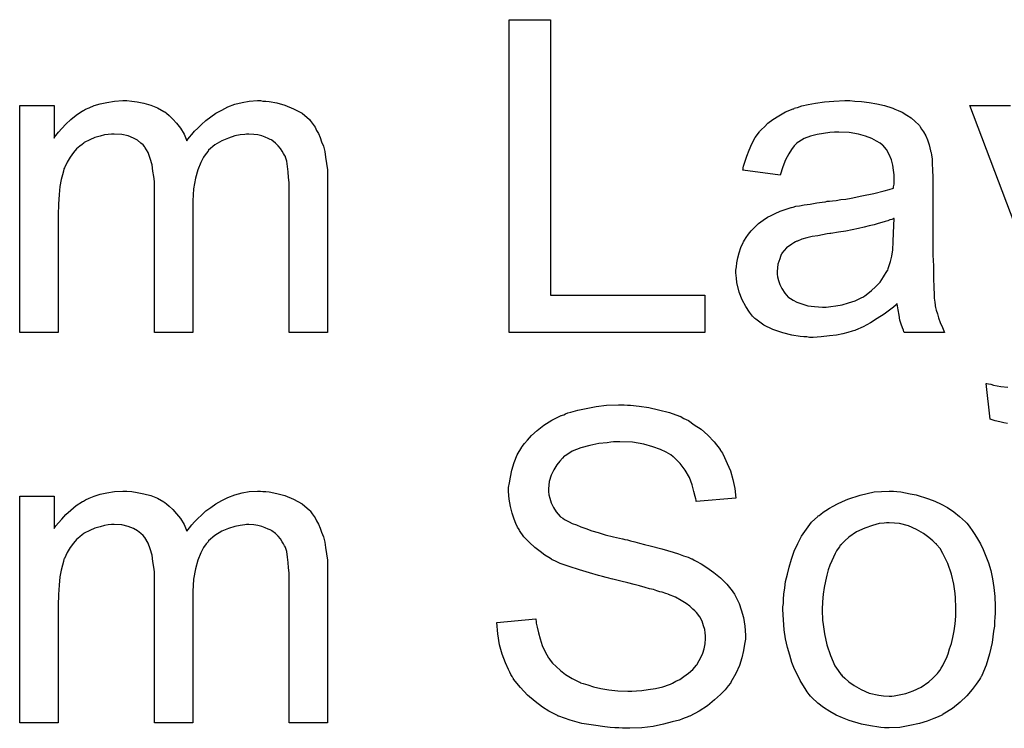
# Model space of a CAD drawing. Extents: x -2 to 8.5, y -2.9 to 5.2.
# Tile 8 of 207: x 0.044 to 0.296, y -1.454 to -1.272. Entities that reach past the tile are written whole.
import ezdxf

# ---------------------------------------------------------------- set-up
doc = ezdxf.new("R2010")
doc.units = 0
doc.layers.add('acc-ni-360-20-out-a_copper_signal_bot', color=5, linetype='CONTINUOUS')
doc.layers.add('acc-ni-360-20-out-a_soldermask_bot', color=1, linetype='CONTINUOUS')

msp = doc.modelspace()

# ---------------------------------------------------------------- linework, layer by layer
at = {"layer": 'acc-ni-360-20-out-a_copper_signal_bot', "color": 5}
for points in [[(0.180206, -1.342638), (0.21966, -1.342638), (0.21966, -1.352125), (0.169562, -1.352125), (0.169562, -1.272061), (0.180206, -1.272061), (0.180206, -1.342638)], [(0.106505, -1.292887), (0.107315, -1.292887), (0.108125, -1.293002), (0.110092, -1.293349), (0.112175, -1.293928), (0.114373, -1.294853), (0.116571, -1.29601), (0.118422, -1.29763), (0.118654, -1.297862), (0.119117, -1.298556), (0.119927, -1.299597), (0.120274, -1.300407), (0.120736, -1.301217), (0.121199, -1.302258), (0.121546, -1.3033), (0.122009, -1.304457), (0.122356, -1.305845), (0.122588, -1.307233), (0.122819, -1.308853), (0.12305, -1.310473), (0.12305, -1.312324), (0.12305, -1.352125), (0.113216, -1.352125), (0.113216, -1.315679), (0.113216, -1.315564), (0.113216, -1.315448), (0.113216, -1.314754), (0.113216, -1.313713), (0.1131, -1.31244), (0.112984, -1.311051), (0.112869, -1.309663), (0.112637, -1.308275), (0.11229, -1.307233), (0.11229, -1.307118), (0.112059, -1.306771), (0.111828, -1.306308), (0.11148, -1.305729), (0.111018, -1.305035), (0.110439, -1.304341), (0.109745, -1.303647), (0.108819, -1.302952), (0.108704, -1.302837), (0.108356, -1.302721), (0.107894, -1.30249), (0.107084, -1.302142), (0.106274, -1.301795), (0.105233, -1.301564), (0.104191, -1.301448), (0.102919, -1.301333), (0.10234, -1.301333), (0.101877, -1.301448), (0.10072, -1.301564), (0.099332, -1.301795), (0.097712, -1.302374), (0.095977, -1.303068), (0.094241, -1.304109), (0.092621, -1.305498), (0.092506, -1.305729), (0.092043, -1.306308), (0.091349, -1.307233), (0.090654, -1.308622), (0.089844, -1.310473), (0.089266, -1.312671), (0.088803, -1.315332), (0.088572, -1.318456), (0.088572, -1.352125), (0.078737, -1.352125), (0.078737, -1.314522), (0.078737, -1.314407), (0.078737, -1.314175), (0.078737, -1.313944), (0.078737, -1.313481), (0.078622, -1.312208), (0.07839, -1.31082), (0.078159, -1.3092), (0.077696, -1.30758), (0.077118, -1.306076), (0.076308, -1.304688), (0.076192, -1.304572), (0.075845, -1.304109), (0.075266, -1.303647), (0.074456, -1.302952), (0.073415, -1.302374), (0.072027, -1.301795), (0.070407, -1.301448), (0.06844, -1.301333), (0.067746, -1.301333), (0.066936, -1.301448), (0.06601, -1.301564), (0.064853, -1.301911), (0.063465, -1.302258), (0.062192, -1.302837), (0.060804, -1.303531), (0.060688, -1.303647), (0.060225, -1.303994), (0.059647, -1.304457), (0.058837, -1.305151), (0.058027, -1.306076), (0.057217, -1.307233), (0.056407, -1.308506), (0.055713, -1.31001), (0.055597, -1.310242), (0.055482, -1.31082), (0.05525, -1.311746), (0.054903, -1.313018), (0.054556, -1.314754), (0.054325, -1.316836), (0.054209, -1.319266), (0.054093, -1.322043), (0.054093, -1.352125), (0.044259, -1.352125), (0.044259, -1.294044), (0.053052, -1.294044), (0.053052, -1.302374), (0.053168, -1.302143), (0.053515, -1.30168), (0.054209, -1.30087), (0.055019, -1.299944), (0.05606, -1.298787), (0.057333, -1.29763), (0.058721, -1.296473), (0.060341, -1.295432), (0.060572, -1.295316), (0.061151, -1.294969), (0.062077, -1.294622), (0.063349, -1.294044), (0.064853, -1.293581), (0.066589, -1.293234), (0.068556, -1.292887), (0.070638, -1.292771), (0.07168, -1.292771), (0.072952, -1.292887), (0.074341, -1.293118), (0.076076, -1.293465), (0.077812, -1.293928), (0.079547, -1.294622), (0.081167, -1.295548), (0.081398, -1.295663), (0.081861, -1.29601), (0.082555, -1.296589), (0.083481, -1.297514), (0.084407, -1.298556), (0.085448, -1.299829), (0.086374, -1.301333), (0.087068, -1.303068), (0.087183, -1.302952), (0.087415, -1.302605), (0.087762, -1.302142), (0.08834, -1.301448), (0.089035, -1.300638), (0.089844, -1.299829), (0.09077, -1.298903), (0.091927, -1.297862), (0.0932, -1.296936), (0.094472, -1.29601), (0.095977, -1.2952), (0.097596, -1.294391), (0.099332, -1.293696), (0.101183, -1.293234), (0.103034, -1.292887), (0.105117, -1.292771), (0.105927, -1.292771), (0.106505, -1.292887)], [(0.258072, -1.292887), (0.259808, -1.293002), (0.261775, -1.293234), (0.263742, -1.293581), (0.265709, -1.294043), (0.26756, -1.294622), (0.267791, -1.294738), (0.26837, -1.294969), (0.26918, -1.295316), (0.270221, -1.295779), (0.271378, -1.296473), (0.272535, -1.297167), (0.273576, -1.298093), (0.274502, -1.299019), (0.274617, -1.299134), (0.274849, -1.299481), (0.275196, -1.30006), (0.275659, -1.300754), (0.276237, -1.301795), (0.2767, -1.302837), (0.277163, -1.304109), (0.27751, -1.305613), (0.27751, -1.305729), (0.277626, -1.306076), (0.277741, -1.306771), (0.277857, -1.307696), (0.277857, -1.308969), (0.277973, -1.310473), (0.278088, -1.31244), (0.278088, -1.314638), (0.278088, -1.327828), (0.278088, -1.327944), (0.278088, -1.328406), (0.278088, -1.329101), (0.278088, -1.330026), (0.278088, -1.331068), (0.278088, -1.33234), (0.278204, -1.335117), (0.278204, -1.338009), (0.27832, -1.340902), (0.278435, -1.342175), (0.278435, -1.343332), (0.278551, -1.344373), (0.278667, -1.345183), (0.278667, -1.345299), (0.278783, -1.345761), (0.278898, -1.346456), (0.279245, -1.347381), (0.279477, -1.348422), (0.27994, -1.34958), (0.280518, -1.350852), (0.281097, -1.352125), (0.270799, -1.352125), (0.270684, -1.352009), (0.270568, -1.351546), (0.270337, -1.350968), (0.269989, -1.350042), (0.269642, -1.349001), (0.269411, -1.347728), (0.26918, -1.34634), (0.268948, -1.344836), (0.268832, -1.344836), (0.268717, -1.345067), (0.268022, -1.345646), (0.266981, -1.346456), (0.265593, -1.347497), (0.263857, -1.348538), (0.262122, -1.349695), (0.260271, -1.350736), (0.258304, -1.351546), (0.258072, -1.351662), (0.257378, -1.351778), (0.256337, -1.352125), (0.255064, -1.352472), (0.253444, -1.352819), (0.251593, -1.353051), (0.249511, -1.353282), (0.247428, -1.353398), (0.246502, -1.353398), (0.245808, -1.353282), (0.244998, -1.353282), (0.244073, -1.353166), (0.24199, -1.352819), (0.239676, -1.352241), (0.237131, -1.351431), (0.234817, -1.350274), (0.232734, -1.34877), (0.232503, -1.348538), (0.231924, -1.34796), (0.231114, -1.346918), (0.230189, -1.34553), (0.229263, -1.343794), (0.228453, -1.341828), (0.227875, -1.339398), (0.227759, -1.338241), (0.227643, -1.336852), (0.227643, -1.336621), (0.227643, -1.336158), (0.227759, -1.335348), (0.227875, -1.334307), (0.228106, -1.333034), (0.228453, -1.331762), (0.228916, -1.330373), (0.229494, -1.329101), (0.22961, -1.328985), (0.229841, -1.328522), (0.230304, -1.327828), (0.230883, -1.327018), (0.231577, -1.326092), (0.232503, -1.325167), (0.233428, -1.324241), (0.234585, -1.323431), (0.234701, -1.323316), (0.235164, -1.323084), (0.235742, -1.322621), (0.236668, -1.322159), (0.237709, -1.321696), (0.238982, -1.321117), (0.240255, -1.320655), (0.241759, -1.320192), (0.241874, -1.320192), (0.242337, -1.320076), (0.243031, -1.319845), (0.243957, -1.319729), (0.245114, -1.319497), (0.246618, -1.319266), (0.248353, -1.318919), (0.250436, -1.318688), (0.250552, -1.318688), (0.251015, -1.318572), (0.251593, -1.318572), (0.252403, -1.318456), (0.253329, -1.318341), (0.254486, -1.318109), (0.255758, -1.317993), (0.257147, -1.317762), (0.259923, -1.317184), (0.262932, -1.316605), (0.265593, -1.315911), (0.266865, -1.315564), (0.268022, -1.315217), (0.268022, -1.315101), (0.268022, -1.31487), (0.268138, -1.314175), (0.268138, -1.313365), (0.268138, -1.312903), (0.268138, -1.312671), (0.268138, -1.312555), (0.268138, -1.31244), (0.268138, -1.311746), (0.268022, -1.310589), (0.267791, -1.309316), (0.267444, -1.307928), (0.266865, -1.306539), (0.266171, -1.305266), (0.265246, -1.304225), (0.26513, -1.304109), (0.264551, -1.303647), (0.263626, -1.303184), (0.262469, -1.30249), (0.260849, -1.301911), (0.258998, -1.301333), (0.256684, -1.300986), (0.254023, -1.30087), (0.252866, -1.30087), (0.251709, -1.300986), (0.250089, -1.301217), (0.248469, -1.301448), (0.246734, -1.301911), (0.245114, -1.30249), (0.243726, -1.3033), (0.24361, -1.303415), (0.243147, -1.303762), (0.242569, -1.304341), (0.241874, -1.305266), (0.24118, -1.306423), (0.24037, -1.307928), (0.239676, -1.309779), (0.238982, -1.311861), (0.229379, -1.310589), (0.229379, -1.310473), (0.229494, -1.310357), (0.229494, -1.31001), (0.22961, -1.309547), (0.229957, -1.308506), (0.23042, -1.307002), (0.230999, -1.305498), (0.231693, -1.303878), (0.232618, -1.302258), (0.23366, -1.300754), (0.233775, -1.300638), (0.234238, -1.300176), (0.234932, -1.299481), (0.235858, -1.298556), (0.237131, -1.29763), (0.238635, -1.296705), (0.24037, -1.295663), (0.242337, -1.294853), (0.242453, -1.294853), (0.242569, -1.294738), (0.242916, -1.294622), (0.243378, -1.294506), (0.244535, -1.294159), (0.246155, -1.293812), (0.248006, -1.293465), (0.25032, -1.293118), (0.25275, -1.292887), (0.255527, -1.292771), (0.2568, -1.292771), (0.258072, -1.292887)], [(0.309559, -1.352125), (0.287576, -1.294043), (0.297989, -1.294043)], [(0.268138, -1.322968), (0.268022, -1.322968), (0.267907, -1.323084), (0.26756, -1.3232), (0.267097, -1.323316), (0.266518, -1.323547), (0.265824, -1.323778), (0.265014, -1.32401), (0.264089, -1.324241), (0.263047, -1.324588), (0.261775, -1.32482), (0.260502, -1.325167), (0.258998, -1.325514), (0.257378, -1.325861), (0.255758, -1.326208), (0.253907, -1.326439), (0.25194, -1.326787), (0.251709, -1.326787), (0.251015, -1.326902), (0.249858, -1.327134), (0.248585, -1.327365), (0.247196, -1.327597), (0.245808, -1.327944), (0.244535, -1.328291), (0.243378, -1.328754), (0.243263, -1.328754), (0.242916, -1.328985), (0.242453, -1.329216), (0.24199, -1.329563), (0.240602, -1.330489), (0.239445, -1.331877), (0.239445, -1.331993), (0.239213, -1.332225), (0.239097, -1.332687), (0.238866, -1.333266), (0.238635, -1.33396), (0.238403, -1.334654), (0.238288, -1.33558), (0.238172, -1.336505), (0.238172, -1.336621), (0.238172, -1.3372), (0.238288, -1.337894), (0.238519, -1.338819), (0.238866, -1.339861), (0.239445, -1.340902), (0.240139, -1.342059), (0.241064, -1.3431), (0.24118, -1.343216), (0.241643, -1.343447), (0.242337, -1.34391), (0.243263, -1.344373), (0.244535, -1.344836), (0.24604, -1.345299), (0.247775, -1.34553), (0.249858, -1.345646), (0.250783, -1.345646), (0.25194, -1.34553), (0.253213, -1.345299), (0.254833, -1.345067), (0.256452, -1.344604), (0.258188, -1.344026), (0.259923, -1.343216), (0.260155, -1.3431), (0.260618, -1.342753), (0.261428, -1.342175), (0.262353, -1.341365), (0.263394, -1.340439), (0.264551, -1.339282), (0.265477, -1.337894), (0.266403, -1.33639), (0.266518, -1.336274), (0.266634, -1.335811), (0.266865, -1.335001), (0.267213, -1.33396), (0.26756, -1.332572), (0.267791, -1.330952), (0.267907, -1.328985), (0.268022, -1.326671), (0.268138, -1.322968)], [(0.297179, -1.375496), (0.296253, -1.375265), (0.295212, -1.375034), (0.294055, -1.374802), (0.292782, -1.374339), (0.291741, -1.365199), (0.291857, -1.365199), (0.29232, -1.365315), (0.292898, -1.36543), (0.293592, -1.365662), (0.295443, -1.366009), (0.297295, -1.366125)]]:
    msp.add_lwpolyline(points, dxfattribs=at)
at = {"layer": 'acc-ni-360-20-out-a_soldermask_bot', "color": 1}
for points in [[(0.199875, -1.370788), (0.200685, -1.370788), (0.202883, -1.371019), (0.205313, -1.371366), (0.207858, -1.371945), (0.210635, -1.372639), (0.213181, -1.373565), (0.213296, -1.373565), (0.213528, -1.37368), (0.213875, -1.373912), (0.214338, -1.374143), (0.215495, -1.374722), (0.216999, -1.375763), (0.218734, -1.37692), (0.22047, -1.378424), (0.22209, -1.380159), (0.223594, -1.382126), (0.223594, -1.382242), (0.223709, -1.382358), (0.223941, -1.382705), (0.224172, -1.383052), (0.224751, -1.384209), (0.225445, -1.385713), (0.226255, -1.387564), (0.226833, -1.389763), (0.227412, -1.392077), (0.227643, -1.394622), (0.217462, -1.395432), (0.217462, -1.395316), (0.217462, -1.395085), (0.217346, -1.394738), (0.21723, -1.394159), (0.216883, -1.392887), (0.21642, -1.391151), (0.215726, -1.3893), (0.214685, -1.387449), (0.213412, -1.385713), (0.211792, -1.384093), (0.211561, -1.383978), (0.210982, -1.383515), (0.209825, -1.382821), (0.208321, -1.382126), (0.206354, -1.381432), (0.20404, -1.380738), (0.201148, -1.380275), (0.197908, -1.380159), (0.196288, -1.380159), (0.195594, -1.380275), (0.194669, -1.380391), (0.192586, -1.380622), (0.190272, -1.381085), (0.187958, -1.381664), (0.18576, -1.382589), (0.184834, -1.383168), (0.183909, -1.383746), (0.183677, -1.383862), (0.183214, -1.384325), (0.18252, -1.385135), (0.181826, -1.38606), (0.181016, -1.387333), (0.180322, -1.388721), (0.179859, -1.390341), (0.179628, -1.392192), (0.179628, -1.392424), (0.179628, -1.392887), (0.179743, -1.393696), (0.179975, -1.394622), (0.180322, -1.395779), (0.1809, -1.396936), (0.181595, -1.398093), (0.182636, -1.39925), (0.182752, -1.399366), (0.18333, -1.399713), (0.183793, -1.40006), (0.184256, -1.400291), (0.18495, -1.400638), (0.18576, -1.401101), (0.186801, -1.401448), (0.187958, -1.401911), (0.189231, -1.402374), (0.190735, -1.402952), (0.192355, -1.403415), (0.194206, -1.403994), (0.196288, -1.404457), (0.198602, -1.405035), (0.198718, -1.405035), (0.199181, -1.405151), (0.199875, -1.405266), (0.200685, -1.405498), (0.201726, -1.405729), (0.202999, -1.406076), (0.204272, -1.406423), (0.20566, -1.406771), (0.208668, -1.40758), (0.211561, -1.40839), (0.212949, -1.408853), (0.214222, -1.409316), (0.215379, -1.409663), (0.216305, -1.410126), (0.21642, -1.410126), (0.216652, -1.410242), (0.216999, -1.410473), (0.217462, -1.410704), (0.218734, -1.411399), (0.220238, -1.412324), (0.221974, -1.413597), (0.223709, -1.414985), (0.225329, -1.416605), (0.226718, -1.418341), (0.226833, -1.418572), (0.227296, -1.41915), (0.227759, -1.420192), (0.228453, -1.42158), (0.229032, -1.4232), (0.22961, -1.425167), (0.229957, -1.427365), (0.230073, -1.429679), (0.230073, -1.429795), (0.230073, -1.42991), (0.230073, -1.430258), (0.230073, -1.43072), (0.229841, -1.431993), (0.22961, -1.433613), (0.229147, -1.435464), (0.228569, -1.437431), (0.227643, -1.439514), (0.22637, -1.441712), (0.22637, -1.441828), (0.226255, -1.441943), (0.225676, -1.442638), (0.224866, -1.443679), (0.223709, -1.444836), (0.222205, -1.446224), (0.220354, -1.447728), (0.218272, -1.449117), (0.215842, -1.450389), (0.215726, -1.450389), (0.215495, -1.450505), (0.215148, -1.450621), (0.214685, -1.450852), (0.213991, -1.451084), (0.213181, -1.451431), (0.211329, -1.451893), (0.209131, -1.452472), (0.20647, -1.453051), (0.203578, -1.453398), (0.200454, -1.453513), (0.198602, -1.453513), (0.197677, -1.453398), (0.196636, -1.453398), (0.195479, -1.453282), (0.19409, -1.453166), (0.191198, -1.452703), (0.18819, -1.452241), (0.185181, -1.451431), (0.182289, -1.450389), (0.182173, -1.450389), (0.181942, -1.450274), (0.181595, -1.450042), (0.181132, -1.449811), (0.179743, -1.449117), (0.178124, -1.448075), (0.176272, -1.446687), (0.174305, -1.445067), (0.172454, -1.4431), (0.170719, -1.440902), (0.170719, -1.440786), (0.170487, -1.440555), (0.170372, -1.440208), (0.170025, -1.439745), (0.169793, -1.439167), (0.169446, -1.438472), (0.168636, -1.436737), (0.167826, -1.434539), (0.167132, -1.432109), (0.166669, -1.429332), (0.166438, -1.426439), (0.176388, -1.425514), (0.176388, -1.42563), (0.176388, -1.425745), (0.176504, -1.426092), (0.176504, -1.426555), (0.176735, -1.427597), (0.177082, -1.429101), (0.177545, -1.430605), (0.178008, -1.43234), (0.178818, -1.43396), (0.179628, -1.435464), (0.179743, -1.43558), (0.18009, -1.436043), (0.180669, -1.436852), (0.181595, -1.437662), (0.182752, -1.438704), (0.184024, -1.439745), (0.18576, -1.440786), (0.187611, -1.441712), (0.187727, -1.441712), (0.187842, -1.441828), (0.18819, -1.441943), (0.188537, -1.442059), (0.189694, -1.442406), (0.191198, -1.442869), (0.193049, -1.443332), (0.195131, -1.443679), (0.197446, -1.44391), (0.199991, -1.444026), (0.201032, -1.444026), (0.202189, -1.44391), (0.203578, -1.443794), (0.205197, -1.443563), (0.207049, -1.443332), (0.2089, -1.442869), (0.210635, -1.44229), (0.210867, -1.442175), (0.211445, -1.441943), (0.212255, -1.44148), (0.213296, -1.441018), (0.214338, -1.440208), (0.215495, -1.439398), (0.216652, -1.438472), (0.217577, -1.437315), (0.217693, -1.4372), (0.217924, -1.436737), (0.218272, -1.436158), (0.218734, -1.435233), (0.219197, -1.434307), (0.219544, -1.43315), (0.219776, -1.431877), (0.219891, -1.430489), (0.219891, -1.430373), (0.219891, -1.429795), (0.219776, -1.429101), (0.21966, -1.428175), (0.219313, -1.427249), (0.218966, -1.426092), (0.218387, -1.424935), (0.217577, -1.423894), (0.217462, -1.423778), (0.217114, -1.423431), (0.216652, -1.422968), (0.215842, -1.422274), (0.214916, -1.42158), (0.213643, -1.42077), (0.212139, -1.41996), (0.210404, -1.419266), (0.210288, -1.41915), (0.20971, -1.419035), (0.208784, -1.418688), (0.208206, -1.418572), (0.207396, -1.418341), (0.206586, -1.417993), (0.205544, -1.417762), (0.204387, -1.417415), (0.202999, -1.417068), (0.201611, -1.416721), (0.199991, -1.416258), (0.19814, -1.415795), (0.196173, -1.415332), (0.196057, -1.415332), (0.19571, -1.415217), (0.195131, -1.415101), (0.194437, -1.41487), (0.193512, -1.414638), (0.19247, -1.414407), (0.190156, -1.413713), (0.187611, -1.412903), (0.18495, -1.412093), (0.182636, -1.411283), (0.181595, -1.41082), (0.180669, -1.410357), (0.180553, -1.410357), (0.180438, -1.410242), (0.179743, -1.409779), (0.178702, -1.4092), (0.177545, -1.408275), (0.176157, -1.407233), (0.174768, -1.405961), (0.17338, -1.404457), (0.172223, -1.402837), (0.172107, -1.402605), (0.17176, -1.402027), (0.171297, -1.401101), (0.170834, -1.399944), (0.170372, -1.39844), (0.169909, -1.396705), (0.169562, -1.394853), (0.169446, -1.392887), (0.169446, -1.392771), (0.169446, -1.392655), (0.169446, -1.392308), (0.169446, -1.391845), (0.169678, -1.390688), (0.169909, -1.389184), (0.170256, -1.387449), (0.170834, -1.385482), (0.171644, -1.383515), (0.172801, -1.381548), (0.172801, -1.381432), (0.172917, -1.381316), (0.173496, -1.380622), (0.174305, -1.379697), (0.175347, -1.37854), (0.176735, -1.377267), (0.178471, -1.375879), (0.180553, -1.374606), (0.182867, -1.373449), (0.182983, -1.373449), (0.183214, -1.373333), (0.183561, -1.373217), (0.184024, -1.372986), (0.184603, -1.372755), (0.185413, -1.372523), (0.187148, -1.372061), (0.189346, -1.371598), (0.191892, -1.371135), (0.194553, -1.370788), (0.197561, -1.370672), (0.199065, -1.370672), (0.199875, -1.370788)], [(0.106505, -1.392887), (0.107315, -1.392887), (0.108125, -1.393002), (0.110092, -1.393349), (0.112175, -1.393928), (0.114373, -1.394853), (0.116571, -1.39601), (0.118422, -1.39763), (0.118654, -1.397862), (0.119117, -1.398556), (0.119927, -1.399597), (0.120274, -1.400407), (0.120736, -1.401217), (0.121199, -1.402258), (0.121546, -1.4033), (0.122009, -1.404457), (0.122356, -1.405845), (0.122588, -1.407233), (0.122819, -1.408853), (0.12305, -1.410473), (0.12305, -1.412324), (0.12305, -1.452125), (0.113216, -1.452125), (0.113216, -1.415679), (0.113216, -1.415564), (0.113216, -1.415448), (0.113216, -1.414754), (0.113216, -1.413713), (0.1131, -1.41244), (0.112984, -1.411051), (0.112869, -1.409663), (0.112637, -1.408275), (0.11229, -1.407233), (0.11229, -1.407118), (0.112059, -1.406771), (0.111828, -1.406308), (0.11148, -1.405729), (0.111018, -1.405035), (0.110439, -1.404341), (0.109745, -1.403647), (0.108819, -1.402952), (0.108704, -1.402837), (0.108356, -1.402721), (0.107894, -1.40249), (0.107084, -1.402142), (0.106274, -1.401795), (0.105233, -1.401564), (0.104191, -1.401448), (0.102919, -1.401333), (0.10234, -1.401333), (0.101877, -1.401448), (0.10072, -1.401564), (0.099332, -1.401795), (0.097712, -1.402374), (0.095977, -1.403068), (0.094241, -1.404109), (0.092621, -1.405498), (0.092506, -1.405729), (0.092043, -1.406308), (0.091349, -1.407233), (0.090654, -1.408622), (0.089844, -1.410473), (0.089266, -1.412671), (0.088803, -1.415332), (0.088572, -1.418456), (0.088572, -1.452125), (0.078737, -1.452125), (0.078737, -1.414522), (0.078737, -1.414407), (0.078737, -1.414175), (0.078737, -1.413944), (0.078737, -1.413481), (0.078622, -1.412208), (0.07839, -1.41082), (0.078159, -1.4092), (0.077696, -1.40758), (0.077118, -1.406076), (0.076308, -1.404688), (0.076192, -1.404572), (0.075845, -1.404109), (0.075266, -1.403647), (0.074456, -1.402952), (0.073415, -1.402374), (0.072027, -1.401795), (0.070407, -1.401448), (0.06844, -1.401333), (0.067746, -1.401333), (0.066936, -1.401448), (0.06601, -1.401564), (0.064853, -1.401911), (0.063465, -1.402258), (0.062192, -1.402837), (0.060804, -1.403531), (0.060688, -1.403647), (0.060225, -1.403994), (0.059647, -1.404457), (0.058837, -1.405151), (0.058027, -1.406076), (0.057217, -1.407233), (0.056407, -1.408506), (0.055713, -1.41001), (0.055597, -1.410242), (0.055482, -1.41082), (0.05525, -1.411746), (0.054903, -1.413018), (0.054556, -1.414754), (0.054325, -1.416836), (0.054209, -1.419266), (0.054093, -1.422043), (0.054093, -1.452125), (0.044259, -1.452125), (0.044259, -1.394044), (0.053052, -1.394044), (0.053052, -1.402374), (0.053168, -1.402143), (0.053515, -1.40168), (0.054209, -1.40087), (0.055019, -1.399944), (0.05606, -1.398787), (0.057333, -1.39763), (0.058721, -1.396473), (0.060341, -1.395432), (0.060572, -1.395316), (0.061151, -1.394969), (0.062077, -1.394622), (0.063349, -1.394044), (0.064853, -1.393581), (0.066589, -1.393234), (0.068556, -1.392887), (0.070638, -1.392771), (0.07168, -1.392771), (0.072952, -1.392887), (0.074341, -1.393118), (0.076076, -1.393465), (0.077812, -1.393928), (0.079547, -1.394622), (0.081167, -1.395548), (0.081398, -1.395663), (0.081861, -1.39601), (0.082555, -1.396589), (0.083481, -1.397514), (0.084407, -1.398556), (0.085448, -1.399829), (0.086374, -1.401333), (0.087068, -1.403068), (0.087183, -1.402952), (0.087415, -1.402605), (0.087762, -1.402142), (0.08834, -1.401448), (0.089035, -1.400638), (0.089844, -1.399829), (0.09077, -1.398903), (0.091927, -1.397862), (0.0932, -1.396936), (0.094472, -1.39601), (0.095977, -1.3952), (0.097596, -1.394391), (0.099332, -1.393696), (0.101183, -1.393234), (0.103034, -1.392887), (0.105117, -1.392771), (0.105927, -1.392771), (0.106505, -1.392887)], [(0.268832, -1.392887), (0.269874, -1.393002), (0.271031, -1.393234), (0.272303, -1.393465), (0.273808, -1.393696), (0.276931, -1.394738), (0.278551, -1.395316), (0.280171, -1.396126), (0.281791, -1.396936), (0.283411, -1.398093), (0.284915, -1.39925), (0.286419, -1.400638), (0.286534, -1.400754), (0.286766, -1.400986), (0.287113, -1.401448), (0.287576, -1.402027), (0.288154, -1.402837), (0.288849, -1.403878), (0.289543, -1.405035), (0.290237, -1.406308), (0.290931, -1.407696), (0.291625, -1.409432), (0.29232, -1.411167), (0.292898, -1.413134), (0.293361, -1.415217), (0.293708, -1.417415), (0.293939, -1.419729), (0.294055, -1.422274), (0.294055, -1.42239), (0.294055, -1.422737), (0.294055, -1.423316), (0.294055, -1.424126), (0.293939, -1.425051), (0.293824, -1.426208), (0.293824, -1.427365), (0.293592, -1.428638), (0.293245, -1.43153), (0.292551, -1.434423), (0.291741, -1.437315), (0.290584, -1.439976), (0.290584, -1.440092), (0.290468, -1.440208), (0.290237, -1.440555), (0.290005, -1.441018), (0.289196, -1.442175), (0.288154, -1.443563), (0.286766, -1.445183), (0.28503, -1.446803), (0.283063, -1.448422), (0.28075, -1.449927), (0.280634, -1.449927), (0.280518, -1.450042), (0.280171, -1.450274), (0.279592, -1.450505), (0.279014, -1.450736), (0.27832, -1.450968), (0.276584, -1.451662), (0.274617, -1.452241), (0.272188, -1.452819), (0.269642, -1.453282), (0.266865, -1.453398), (0.265709, -1.453398), (0.264783, -1.453282), (0.263742, -1.453166), (0.262585, -1.452935), (0.261196, -1.452703), (0.259808, -1.452472), (0.256684, -1.451546), (0.254948, -1.450852), (0.253329, -1.450158), (0.251709, -1.449232), (0.250089, -1.448191), (0.248585, -1.447034), (0.247081, -1.445646), (0.246965, -1.44553), (0.246734, -1.445299), (0.246387, -1.444836), (0.245924, -1.444142), (0.245345, -1.443332), (0.244767, -1.442406), (0.244073, -1.441249), (0.243378, -1.439861), (0.242684, -1.438357), (0.24199, -1.436621), (0.241411, -1.43477), (0.240833, -1.432803), (0.24037, -1.430605), (0.240023, -1.428291), (0.239792, -1.425745), (0.239676, -1.423084), (0.239676, -1.422853), (0.239676, -1.42239), (0.239792, -1.42158), (0.239792, -1.420423), (0.239907, -1.41915), (0.240139, -1.417531), (0.24037, -1.415911), (0.240833, -1.41406), (0.241296, -1.412208), (0.241874, -1.410242), (0.242569, -1.408159), (0.243494, -1.406192), (0.24442, -1.404341), (0.245692, -1.40249), (0.246965, -1.400754), (0.248585, -1.39925), (0.248701, -1.399134), (0.248932, -1.399019), (0.249395, -1.398671), (0.249973, -1.398209), (0.250667, -1.397746), (0.251593, -1.397167), (0.252519, -1.396589), (0.253676, -1.39601), (0.254948, -1.395432), (0.256337, -1.394853), (0.259461, -1.393812), (0.263047, -1.393002), (0.264899, -1.392887), (0.266865, -1.392771), (0.268022, -1.392771), (0.268832, -1.392887)], [(0.266865, -1.40087), (0.266171, -1.40087), (0.265593, -1.400986), (0.26432, -1.401101), (0.262585, -1.401564), (0.260618, -1.402258), (0.258535, -1.403184), (0.256568, -1.404572), (0.255527, -1.405498), (0.254601, -1.406423), (0.254601, -1.406539), (0.25437, -1.406655), (0.254138, -1.407002), (0.253791, -1.407465), (0.253444, -1.408043), (0.253097, -1.408737), (0.252634, -1.409663), (0.252172, -1.410589), (0.251709, -1.411746), (0.251246, -1.412903), (0.250899, -1.414291), (0.250552, -1.415795), (0.250205, -1.417415), (0.249973, -1.41915), (0.249858, -1.421117), (0.249742, -1.423084), (0.249742, -1.4232), (0.249742, -1.423547), (0.249742, -1.424126), (0.249858, -1.424935), (0.249858, -1.425861), (0.249973, -1.426902), (0.25032, -1.429332), (0.250899, -1.432109), (0.251825, -1.434886), (0.252982, -1.437547), (0.253791, -1.438704), (0.254601, -1.439861), (0.254717, -1.439861), (0.254833, -1.440092), (0.255527, -1.440671), (0.256568, -1.441596), (0.257957, -1.442522), (0.259692, -1.443563), (0.261775, -1.444489), (0.264204, -1.445067), (0.265477, -1.445183), (0.266865, -1.445299), (0.26756, -1.445299), (0.268138, -1.445183), (0.269411, -1.444951), (0.271146, -1.444604), (0.272998, -1.44391), (0.27508, -1.442985), (0.277047, -1.441596), (0.278088, -1.440671), (0.279014, -1.439745), (0.27913, -1.439629), (0.279245, -1.439514), (0.279477, -1.439167), (0.279824, -1.438704), (0.280171, -1.438125), (0.280634, -1.437431), (0.281097, -1.436505), (0.281559, -1.43558), (0.282022, -1.434423), (0.282369, -1.43315), (0.282832, -1.431762), (0.283179, -1.430258), (0.283526, -1.428522), (0.283758, -1.426787), (0.283989, -1.42482), (0.283989, -1.422737), (0.283989, -1.422621), (0.283989, -1.422274), (0.283989, -1.421696), (0.283873, -1.421002), (0.283873, -1.420076), (0.283758, -1.419035), (0.283411, -1.416605), (0.282832, -1.41406), (0.281906, -1.411283), (0.280634, -1.408737), (0.27994, -1.407465), (0.279014, -1.406423), (0.279014, -1.406308), (0.278783, -1.406192), (0.278088, -1.405498), (0.277047, -1.404688), (0.275659, -1.403647), (0.273923, -1.402605), (0.271841, -1.40168), (0.269527, -1.401101), (0.268254, -1.400986), (0.266865, -1.40087)]]:
    msp.add_lwpolyline(points, dxfattribs=at)

doc.saveas('drawing.dxf')
